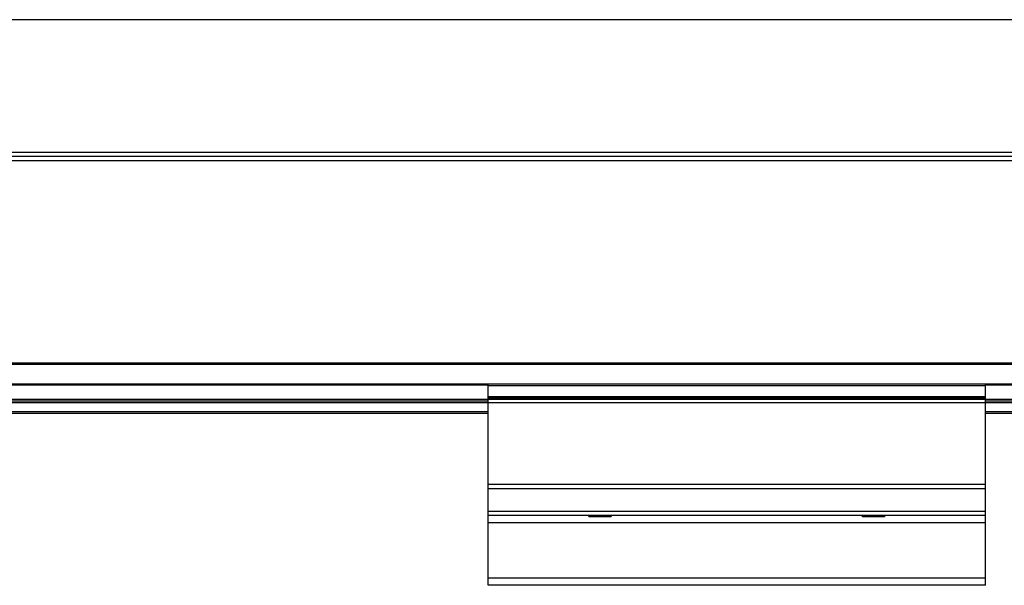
# Model space of a CAD drawing. Header units: millimetres. Extents: x -781 to 2759, y 413 to 796.
# Tile 11 of 17: x 574 to 693, y 570 to 638. Entities that reach past the tile are written whole.
import ezdxf

# ---------------------------------------------------------------- set-up
doc = ezdxf.new("R2010")
doc.units = ezdxf.units.MM

# ---------------------------------------------------------------- blocks, each defined once
blk = doc.blocks.new('Drawing View2')
at = {"color": 7, "linetype": 'Continuous', "lineweight": 25}
for p, q in [((1158.56, 53.76), (-37.44, 53.76)), ((1158.56, 37.76), (-37.44, 37.76)), ((1158.56, 37.26), (-37.44, 37.26)), ((1158.56, 36.76), (-37.44, 36.76)), ((1158.56, 12.34), (-37.44, 12.34)), ((1158.56, 12.2), (-37.44, 12.2)), ((1025.56, 9.82), (95.56, 9.82)), ((1025.56, 9.68), (95.56, 9.68)), ((1025.56, 9.63), (1025.56, 9.83)), ((1085.56, 9.83), (1025.56, 9.83)), ((1085.56, 9.63), (1025.56, 9.63)), ((1025.56, 8.27), (1025.56, 9.63)), ((1085.56, 9.63), (1085.56, 9.83)), ((1158.56, 9.82), (1085.56, 9.82)), ((1158.56, 9.68), (1085.56, 9.68)), ((1085.56, 8.27), (1085.56, 9.63)), ((1025.56, 7.96), (95.56, 7.96)), ((1025.56, 7.76), (95.56, 7.76)), ((1025.56, 7.56), (95.56, 7.56)), ((1025.56, 8.13), (1025.56, 8.27)), ((1085.56, 8.27), (1025.56, 8.27)), ((1085.56, 8.13), (1025.56, 8.13)), ((1025.56, 7.95), (1025.56, 8.13)), ((1085.56, 7.95), (1025.56, 7.95)), ((1025.56, 7.55), (1025.56, 7.95)), ((1085.56, 7.55), (1025.56, 7.55)), ((1025.56, -2.3), (1025.56, 7.55)), ((1085.56, 8.13), (1085.56, 8.27)), ((1085.56, 7.95), (1085.56, 8.13)), ((1158.56, 7.96), (1085.56, 7.96)), ((1085.56, 7.55), (1085.56, 7.95)), ((1158.56, 7.76), (1085.56, 7.76)), ((1158.56, 7.56), (1085.56, 7.56)), ((1085.56, -2.3), (1085.56, 7.55)), ((1025.56, 6.46), (95.56, 6.46)), ((1025.56, 6.26), (95.56, 6.26)), ((1158.56, 6.46), (1085.56, 6.46)), ((1158.56, 6.26), (1085.56, 6.26)), ((1025.56, -2.82), (1025.56, -2.3)), ((1085.56, -2.3), (1025.56, -2.3)), ((1085.56, -2.82), (1085.56, -2.3)), ((1085.56, -2.82), (1025.56, -2.82)), ((1025.56, -5.55), (1025.56, -2.82)), ((1085.56, -5.55), (1085.56, -2.82)), ((1085.56, -5.55), (1025.56, -5.55)), ((1025.56, -6.03), (1025.56, -5.55)), ((1085.56, -6.03), (1085.56, -5.55)), ((1085.56, -6.03), (1025.56, -6.03)), ((1025.56, -6.9), (1025.56, -6.03)), ((1085.56, -6.9), (1025.56, -6.9)), ((1025.56, -13.58), (1025.56, -6.9)), ((1037.63, -6.03), (1037.76, -6.17)), ((1040.36, -6.17), (1037.76, -6.17)), ((1040.36, -6.17), (1040.49, -6.03)), ((1070.63, -6.03), (1070.76, -6.17)), ((1073.36, -6.17), (1070.76, -6.17)), ((1073.36, -6.17), (1073.49, -6.03)), ((1085.56, -6.9), (1085.56, -6.03)), ((1085.56, -13.58), (1085.56, -6.9)), ((1085.56, -13.58), (1025.56, -13.58)), ((1025.56, -14.44), (1025.56, -13.58)), ((1085.56, -14.44), (1085.56, -13.58)), ((1085.56, -14.44), (1025.56, -14.44))]:
    blk.add_line(p, q, dxfattribs=at)

msp = doc.modelspace()

# ---------------------------------------------------------------- block references
at = {"color": 7, "linetype": 'Continuous', "lineweight": 25}
msp.add_blockref('Drawing View2', (-394.6, 584.28), dxfattribs=at)

doc.saveas('drawing.dxf')
